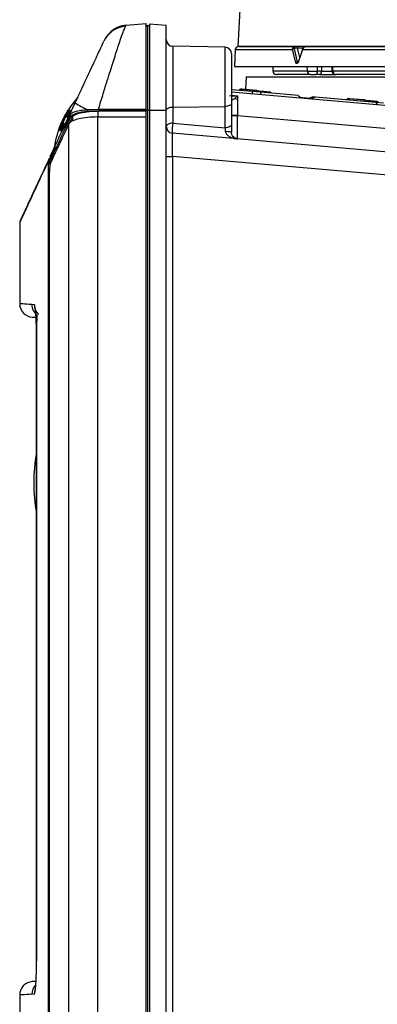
# Model space of a CAD drawing. Header units: inches. Extents: x 0.4 to 16.8, y 0 to 10.8.
# Tile 36 of 102: x 9.891 to 10.155, y 4.078 to 4.806. Entities that reach past the tile are written whole.
import ezdxf

# ---------------------------------------------------------------- set-up
doc = ezdxf.new("R2010")
doc.units = ezdxf.units.IN
doc.header["$MEASUREMENT"] = 0

msp = doc.modelspace()

# ---------------------------------------------------------------- linework, layer by layer
at = {"color": 7, "linetype": 'Continuous'}
for p, q in [((10.05495, 4.84334), (10.05197, 4.78641)), ((9.96936, 4.80203), (9.9843, 4.80334)), ((9.9843, 4.74033), (9.9843, 4.80334)), ((9.96889, 4.80128), (9.96936, 4.80203)), ((9.98527, 4.80184), (9.98676, 4.80187)), ((9.98527, 4.80184), (9.98527, 4.73937)), ((9.98676, 4.80313), (9.98676, 4.73937)), ((9.98676, 4.80313), (9.99906, 4.80205)), ((9.99906, 4.73937), (9.99906, 4.80205)), ((9.95652, 4.79558), (9.95594, 4.79501)), ((10.04246, 4.78585), (10.0039, 4.78653)), ((10.0039, 4.78653), (10.0039, 4.74162)), ((10.04246, 4.74196), (10.04246, 4.78585)), ((10.05003, 4.78408), (10.04938, 4.77165)), ((10.05003, 4.78408), (10.09243, 4.78408)), ((10.33778, 4.78641), (10.05197, 4.78641)), ((10.09467, 4.77465), (10.09243, 4.78408)), ((10.09585, 4.78518), (10.0937, 4.78518)), ((10.09595, 4.77509), (10.09372, 4.78452)), ((10.09376, 4.78641), (10.09375, 4.78641)), ((10.09577, 4.78548), (10.10034, 4.78548)), ((10.09585, 4.78518), (10.09757, 4.77814)), ((10.0996, 4.78408), (10.09638, 4.77465)), ((10.0996, 4.78408), (10.63243, 4.78408)), ((10.04938, 4.77165), (10.48164, 4.77165)), ((10.0777, 4.77165), (10.07776, 4.76816)), ((10.10328, 4.76816), (10.07776, 4.76816)), ((10.10328, 4.76816), (10.10326, 4.77169)), ((10.11089, 4.76816), (10.11088, 4.77169)), ((10.11366, 4.76816), (10.11089, 4.76816)), ((10.11369, 4.77165), (10.11366, 4.76816)), ((10.11366, 4.76816), (10.12146, 4.76816)), ((10.12134, 4.77175), (10.12143, 4.76809)), ((10.12213, 4.76816), (10.12203, 4.77169)), ((10.42144, 4.76816), (10.12213, 4.76816)), ((10.05812, 4.76397), (10.05762, 4.75448)), ((10.05812, 4.76397), (10.67154, 4.76397)), ((10.11254, 4.76574), (10.10935, 4.76574)), ((10.11254, 4.76574), (10.1246, 4.76574)), ((10.06256, 4.75306), (10.04729, 4.7544)), ((10.04729, 4.75291), (10.67094, 4.69835)), ((10.05364, 4.75462), (10.05258, 4.75394)), ((10.0551, 4.75449), (10.05364, 4.75462)), ((10.0551, 4.75449), (10.05503, 4.75372)), ((10.05512, 4.7547), (10.0551, 4.75449)), ((10.06589, 4.75355), (10.0551, 4.75449)), ((10.06591, 4.75376), (10.05512, 4.7547)), ((10.06256, 4.75306), (10.06251, 4.75158)), ((10.06863, 4.75253), (10.06256, 4.75306)), ((10.06589, 4.75355), (10.06582, 4.75278)), ((10.06591, 4.75376), (10.06589, 4.75355)), ((10.06735, 4.75342), (10.06589, 4.75355)), ((10.06735, 4.75342), (10.06827, 4.75256)), ((10.07078, 4.75304), (10.06744, 4.75333)), ((10.07077, 4.75283), (10.06769, 4.7531)), ((10.06863, 4.75253), (10.06858, 4.75105)), ((10.09649, 4.75009), (10.06863, 4.75253)), ((10.07077, 4.75283), (10.07072, 4.75235)), ((10.07078, 4.75304), (10.07077, 4.75283)), ((10.07627, 4.75235), (10.07077, 4.75283)), ((10.07569, 4.75261), (10.07078, 4.75304)), ((10.07685, 4.75181), (10.07627, 4.75235)), ((10.04729, 4.75046), (10.05162, 4.74988)), ((10.04962, 4.74802), (10.05162, 4.74988)), ((10.05162, 4.74988), (10.05161, 4.74752)), ((10.09649, 4.75009), (10.09874, 4.74841)), ((10.10745, 4.74914), (10.10434, 4.74792)), ((10.10925, 4.74898), (10.10613, 4.74777)), ((10.10925, 4.74898), (10.10745, 4.74914)), ((10.15387, 4.74507), (10.10925, 4.74898)), ((10.13184, 4.747), (10.1329, 4.74769)), ((10.13436, 4.74756), (10.1329, 4.74769)), ((10.1343, 4.74679), (10.13436, 4.74756)), ((10.13436, 4.74756), (10.13438, 4.74777)), ((10.14515, 4.74662), (10.13436, 4.74756)), ((10.14517, 4.74682), (10.13438, 4.74777)), ((10.14508, 4.74584), (10.14515, 4.74662)), ((10.14515, 4.74662), (10.14517, 4.74682)), ((10.14661, 4.74649), (10.14515, 4.74662)), ((10.14661, 4.74649), (10.14753, 4.74563)), ((10.14848, 4.74624), (10.14671, 4.7464)), ((10.1482, 4.74606), (10.14695, 4.74617)), ((10.1482, 4.74606), (10.14753, 4.74563)), ((10.1482, 4.74606), (10.14848, 4.74624)), ((10.15003, 4.7459), (10.1482, 4.74606)), ((10.15004, 4.74611), (10.14848, 4.74624)), ((10.14998, 4.74541), (10.15003, 4.7459)), ((10.15003, 4.7459), (10.15004, 4.74611)), ((10.15553, 4.74542), (10.15003, 4.7459)), ((10.15495, 4.74568), (10.15004, 4.74611)), ((10.15955, 4.74458), (10.15387, 4.74507)), ((10.15387, 4.74507), (10.15481, 4.74351)), ((9.92762, 4.73582), (9.93179, 4.74474)), ((9.9278, 4.73929), (9.9284, 4.73901)), ((9.94086, 4.73981), (9.94904, 4.74015)), ((9.94128, 4.73869), (9.94911, 4.73914)), ((9.94862, 4.7387), (9.94862, 4.73428)), ((9.94904, 4.74015), (9.9843, 4.74033)), ((9.9843, 4.73937), (9.94911, 4.73914)), ((9.9843, 4.73937), (9.98527, 4.73937)), ((9.9843, 4.73448), (9.9843, 4.7389)), ((9.98527, 4.73937), (9.98676, 4.73937)), ((9.98527, 4.73937), (9.98527, 3.94212)), ((9.98676, 4.73937), (9.99906, 4.73937)), ((9.98676, 4.73937), (9.98676, 3.94212)), ((9.99906, 3.94212), (9.99906, 4.73937)), ((10.0039, 4.74162), (10.04246, 4.74196)), ((10.0039, 4.74162), (10.0039, 4.72966)), ((10.04246, 4.72628), (10.04246, 4.74196)), ((10.04729, 4.74442), (10.04729, 4.72874)), ((9.92447, 4.73413), (9.92414, 4.73428)), ((9.92535, 4.73418), (9.92602, 4.73387)), ((9.92991, 4.7349), (9.92727, 4.72925)), ((9.92991, 4.7349), (9.92991, 4.73137)), ((9.9485, 3.94721), (9.9485, 4.73427)), ((9.9843, 3.94701), (9.9843, 4.73448)), ((10.05178, 4.73536), (10.04729, 4.73536)), ((10.05178, 4.73523), (10.04729, 4.73523)), ((10.05178, 4.73536), (10.05178, 4.73523)), ((10.05178, 4.73536), (10.67094, 4.68119)), ((10.67094, 4.68106), (10.05178, 4.73523)), ((9.92061, 4.72408), (9.92011, 4.72427)), ((9.92551, 4.73024), (9.92199, 4.72344)), ((9.92215, 4.73029), (9.92247, 4.73014)), ((9.92372, 4.72956), (9.9231, 4.72985)), ((9.92711, 3.95233), (9.92711, 4.72916)), ((10.0039, 4.72966), (10.04246, 4.72628)), ((10.67094, 4.6639), (10.00356, 4.72229)), ((9.91237, 4.70254), (9.91273, 4.70388)), ((9.91333, 4.70177), (9.9136, 4.70261)), ((9.9136, 4.70261), (9.91417, 4.70371)), ((9.91417, 4.70371), (9.91529, 4.70369)), ((9.99906, 4.70513), (10.00356, 4.70513)), ((10.00356, 4.70513), (10.00356, 3.97635)), ((10.67094, 4.64674), (10.00356, 4.70513)), ((9.91199, 4.69408), (9.91295, 4.69408)), ((9.91199, 3.98741), (9.91199, 4.69408)), ((9.91263, 4.69027), (9.91263, 3.99122)), ((9.8908, 4.65629), (9.8908, 4.59615)), ((9.90162, 4.59539), (9.89969, 4.59568)), ((9.90321, 4.57111), (9.90321, 4.11038)), ((9.90321, 4.57111), (9.90324, 4.57111)), ((9.90324, 4.11038), (9.90324, 4.57111)), ((9.90321, 4.11038), (9.90324, 4.11038)), ((9.8908, 4.08534), (9.8908, 4.02519)), ((9.89969, 4.08581), (9.90162, 4.0861))]:
    msp.add_line(p, q, dxfattribs=at)
at = {"color": 7, "linetype": 'Continuous', "flags": 128}
for points in [[(10.10008, 4.78518), (10.10004, 4.78524), (10.10003, 4.78528), (10.10004, 4.78531), (10.10007, 4.78532), (10.10012, 4.78531), (10.10016, 4.7853)], [(9.99906, 4.73916), (9.99916, 4.73964), (9.99943, 4.74009), (9.99988, 4.74052), (10.00047, 4.74089), (10.00121, 4.74119), (10.00204, 4.74142), (10.00295, 4.74157), (10.0039, 4.74162)], [(10.04729, 4.74442), (10.0472, 4.74394), (10.04693, 4.74349), (10.04648, 4.74307), (10.04588, 4.74269), (10.04515, 4.74239), (10.04431, 4.74216), (10.0434, 4.74201), (10.04246, 4.74196)], [(10.0039, 4.72966), (10.00295, 4.7296), (10.00204, 4.72946), (10.00121, 4.72923), (10.00047, 4.72892), (9.99988, 4.72855), (9.99943, 4.72813), (9.99916, 4.72767), (9.99906, 4.72719)], [(10.04729, 4.72874), (10.0472, 4.72827), (10.04693, 4.72781), (10.04648, 4.72739), (10.04588, 4.72702), (10.04515, 4.72671), (10.04431, 4.72648), (10.0434, 4.72634), (10.04246, 4.72628)]]:
    msp.add_lwpolyline(points, dxfattribs=at)
at = {"color": 7, "linetype": 'Continuous'}
for centre, radius, start, end in [((9.9705, 4.782), 0.01934, 94.7921, 154.83799), ((9.97108, 4.78242), 0.01969, 95, 155), ((9.98528, 4.80086), 0.000984, 91, 180), ((10.00398, 4.79145), 0.00492, 180, 269), ((10.04237, 4.78093), 0.00492, 0, 89), ((10.05249, 4.78395), 0.00246, 90, 177), ((10.09359, 4.78277), 0.00175, 86.06094, 131.72334), ((10.09311, 4.78399), 0.00133, 63.785, 116.21436), ((10.09975, 4.78427), 0.000239, 91.88179, 231.30215), ((10.09584, 4.77332), 0.00178, 86.65224, 131.34187), ((10.09653, 4.77483), 0.000238, 94.33631, 229.66164), ((10.08022, 4.7682), 0.00246, 181, 270), ((10.10565, 4.7681), 0.00236, 178.62683, 267.53498), ((10.10877, 4.76782), 0.00215, 285.64871, 9.23451), ((10.11149, 4.7677), 0.00222, 298.28652, 12.1211), ((10.12442, 4.76804), 0.0023, 176.89113, 265.43474), ((10.05418, 4.7538), 0.000984, 85, 123), ((10.06668, 4.7527), 0.000984, 47, 85), ((10.0756, 4.75163), 0.000984, 47, 85), ((9.98962, 4.6999), 0.07432, 139.09267, 156.33753), ((10.05213, 4.75385), 0.00635, 246.68322, 265.28598), ((10.13344, 4.74686), 0.000984, 85, 123), ((10.14594, 4.74577), 0.000984, 47, 85), ((9.96217, 4.78978), 0.05433, 235.99575, 246.90415), ((9.94225, 4.73969), 0.0014, 175.31513, 225.93292), ((9.9538, 4.73999), 0.00477, 178.1011, 190.23715), ((9.92853, 4.73543), 0.000981, 156.73076, 268.47143), ((9.98962, 4.6999), 0.07432, 160.61641, 174.2762), ((9.98962, 4.6999), 0.07432, 156.33753, 160.61641), ((10.00398, 4.72719), 0.00492, 180, 265), ((10.03265, 4.72463), 0.02918, 170.07746, 184.58764), ((10.04382, 4.70944), 0.01398, 75.61475, 94.38525), ((9.91331, 4.70272), 0.000956, 191.2504, 271.22253), ((9.91366, 4.70358), 0.000972, 162.04691, 266.85785), ((9.91419, 4.70469), 0.000982, 156.04011, 268.67828), ((9.90064, 4.59615), 0.00984, 180, 267), ((9.90954, 4.59568), 0.00984, 179.96831, 234.91618), ((9.91146, 4.59537), 0.00984, 179.91908, 226.29638), ((10.02325, 4.46377), 0.12212, 169.40414, 190.59586), ((9.90954, 4.08581), 0.00985, 134.7156, 180.02263), ((9.91147, 4.08611), 0.00985, 160.84925, 180.0669)]:
    msp.add_arc(centre, radius, start, end, dxfattribs=at)
for centre, major_axis, ratio, start_param, end_param in [((10.09473, 4.78395), (0.00015, 0.00246), 0.498632, 5.266126, 5.412461), ((8.21312, 7.03759), (26.87175, 0), 0.08573, 4.777019, 4.778349), ((8.19496, 7.03759), (26.92438, 0), 0.08573, 4.777564, 4.778896)]:
    msp.add_ellipse(centre, major_axis=major_axis, ratio=ratio, start_param=start_param, end_param=end_param, dxfattribs=at)
for points, knots in [([(9.94904, 4.74015), (9.95021, 4.74399), (9.95239, 4.75116), (9.95533, 4.76062), (9.95776, 4.76838), (9.95982, 4.77486), (9.96204, 4.78175), (9.9643, 4.78863), (9.96639, 4.79472), (9.96797, 4.79913), (9.96858, 4.80057), (9.96889, 4.80128)], [0, 0, 0, 0, 0.134472, 0.250631, 0.34206, 0.428844, 0.511053, 0.640678, 0.764759, 0.883169, 1, 1, 1, 1]), ([(9.96933, 4.80202), (9.96808, 4.80184), (9.96555, 4.80147), (9.96193, 4.79997), (9.95882, 4.79802), (9.95723, 4.79633), (9.95652, 4.79558)], [0, 0, 0, 0, 0.256237, 0.519027, 0.786821, 1, 1, 1, 1]), ([(9.9843, 4.73937), (9.9843, 4.74312), (9.9843, 4.75084), (9.9843, 4.7623), (9.9843, 4.77332), (9.9843, 4.78315), (9.9843, 4.79115), (9.9843, 4.79682), (9.9843, 4.80024), (9.9843, 4.80066), (9.9843, 4.80086)], [0, 0, 0, 0, 0.116516, 0.240011, 0.368641, 0.5, 0.631359, 0.759989, 0.883484, 1, 1, 1, 1]), ([(9.93179, 4.74474), (9.93423, 4.74999), (9.93919, 4.76062), (9.9459, 4.77501), (9.95107, 4.7861), (9.95238, 4.7889), (9.953, 4.79023)], [0, 0, 0, 0, 0.2581175, 0.5224478, 0.7731749, 1, 1, 1, 1]), ([(10.05273, 4.78641), (10.05284, 4.78641), (10.05309, 4.78641), (10.05686, 4.78641), (10.06167, 4.78641), (10.06408, 4.78641)], [0, 0, 0, 0, 0.301068, 0.650512, 1, 1, 1, 1]), ([(10.09243, 4.78408), (10.09241, 4.7843), (10.09239, 4.78469), (10.09249, 4.78504), (10.09253, 4.78518)], [0, 0, 0, 0, 0.577813, 1, 1, 1, 1]), ([(10.09253, 4.78518), (10.0926, 4.78536), (10.09275, 4.78573), (10.09304, 4.7861), (10.09338, 4.78636), (10.09363, 4.78639), (10.09377, 4.78641)], [0, 0, 0, 0, 0.233167, 0.497509, 0.707318, 1, 1, 1, 1]), ([(10.0937, 4.78518), (10.09369, 4.78508), (10.09365, 4.78487), (10.09369, 4.78464), (10.09372, 4.78452)], [0, 0, 0, 0, 0.496561, 1, 1, 1, 1]), ([(10.09377, 4.78641), (10.09376, 4.78639), (10.09375, 4.78636), (10.09373, 4.7861), (10.09371, 4.78573), (10.09371, 4.78536), (10.0937, 4.78518)], [0, 0, 0, 0, 0.293078, 0.502495, 0.767047, 1, 1, 1, 1]), ([(10.09565, 4.78641), (10.09565, 4.78641), (10.09565, 4.78641), (10.09564, 4.7864), (10.09562, 4.78627), (10.09564, 4.78591), (10.09573, 4.7856), (10.09577, 4.78548)], [0, 0, 0, 0, 0.009015, 0.06787, 0.492441, 0.795651, 1, 1, 1, 1]), ([(10.10008, 4.78518), (10.09998, 4.78504), (10.09977, 4.78469), (10.09966, 4.7843), (10.0996, 4.78408)], [0, 0, 0, 0, 0.422187, 1, 1, 1, 1]), ([(10.10258, 4.78641), (10.10229, 4.78639), (10.10181, 4.78636), (10.10111, 4.7861), (10.10052, 4.78573), (10.10022, 4.78536), (10.10008, 4.78518)], [0, 0, 0, 0, 0.2926481, 0.5024914, 0.766816, 1, 1, 1, 1]), ([(10.10038, 4.78518), (10.1005, 4.78536), (10.10077, 4.78573), (10.10129, 4.7861), (10.1019, 4.78636), (10.10233, 4.78639), (10.10258, 4.78641)], [0, 0, 0, 0, 0.232936, 0.497505, 0.706888, 1, 1, 1, 1]), ([(10.10258, 4.78641), (10.10958, 4.78641), (10.12375, 4.78641), (10.14979, 4.78641), (10.17961, 4.78641), (10.21325, 4.78641), (10.25013, 4.78641), (10.2894, 4.78641), (10.33024, 4.78641), (10.36693, 4.78641), (10.38978, 4.78641), (10.39869, 4.78641)], [0, 0, 0, 0, 0.1080393, 0.2188207, 0.3321741, 0.4493616, 0.5676744, 0.6868875, 0.8060943, 0.924407, 1, 1, 1, 1]), ([(10.04729, 4.78092), (10.04729, 4.78074), (10.04729, 4.78038), (10.04729, 4.77819), (10.04729, 4.775), (10.04729, 4.77092), (10.04729, 4.76609), (10.04729, 4.76063), (10.04729, 4.75491), (10.04729, 4.74934), (10.04729, 4.74603), (10.04729, 4.74442)], [0, 0, 0, 0, 0.1138101, 0.2276203, 0.3383758, 0.4442661, 0.553394, 0.6665109, 0.7806708, 0.8927636, 1, 1, 1, 1]), ([(10.09638, 4.77465), (10.09632, 4.77451), (10.09621, 4.77423), (10.09598, 4.77392), (10.09573, 4.77371), (10.09547, 4.77365), (10.09522, 4.77371), (10.09499, 4.77392), (10.09479, 4.77423), (10.09471, 4.77451), (10.09467, 4.77465)], [0, 0, 0, 0, 0.124191, 0.250249, 0.376053, 0.499951, 0.623759, 0.749701, 0.875748, 1, 1, 1, 1]), ([(10.09633, 4.7746), (10.09629, 4.77461), (10.09621, 4.77462), (10.0961, 4.77471), (10.09601, 4.77486), (10.09597, 4.77502), (10.09595, 4.77509)], [0, 0, 0, 0, 0.225014, 0.466648, 0.724941, 1, 1, 1, 1]), ([(10.10328, 4.76816), (10.10346, 4.76816), (10.1038, 4.76815), (10.1046, 4.76814), (10.10554, 4.76813), (10.10661, 4.76813), (10.10774, 4.76813), (10.10888, 4.76814), (10.10996, 4.76815), (10.11058, 4.76816), (10.11089, 4.76816)], [0, 0, 0, 0, 0.125557, 0.250366, 0.375621, 0.500499, 0.625351, 0.750079, 0.875028, 1, 1, 1, 1]), ([(10.12145, 4.76814), (10.1215, 4.76814), (10.1216, 4.76815), (10.12195, 4.76816), (10.12213, 4.76816)], [0, 0, 0, 0, 0.499955, 1, 1, 1, 1]), ([(10.12145, 4.76814), (10.12146, 4.76799), (10.12148, 4.76769), (10.12162, 4.76724), (10.12187, 4.76679), (10.12233, 4.76628), (10.12296, 4.76594), (10.12368, 4.76577), (10.12406, 4.76575), (10.12424, 4.76574)], [0, 0, 0, 0, 0.10525, 0.215025, 0.33085, 0.457882, 0.734712, 0.871982, 1, 1, 1, 1]), ([(10.10554, 4.76574), (10.10205, 4.76574), (10.09501, 4.76574), (10.08757, 4.76574), (10.08151, 4.76574), (10.08086, 4.76574), (10.08048, 4.76574)], [0, 0, 0, 0, 0.223215, 0.449903, 0.679866, 1, 1, 1, 1]), ([(10.10554, 4.76574), (10.10563, 4.76574), (10.1058, 4.76574), (10.10621, 4.76574), (10.10668, 4.76574), (10.10721, 4.76574), (10.10777, 4.76574), (10.10834, 4.76574), (10.10888, 4.76574), (10.10919, 4.76574), (10.10935, 4.76574)], [0, 0, 0, 0, 0.124932, 0.250861, 0.376941, 0.500457, 0.624481, 0.749604, 0.875478, 1, 1, 1, 1]), ([(10.42122, 4.76574), (10.41181, 4.76574), (10.39285, 4.76574), (10.36413, 4.76574), (10.33028, 4.76574), (10.29186, 4.76574), (10.255, 4.76574), (10.22459, 4.76574), (10.20016, 4.76574), (10.1777, 4.76574), (10.15747, 4.76574), (10.13942, 4.76574), (10.12927, 4.76574), (10.12424, 4.76574)], [0, 0, 0, 0, 0.0804363, 0.1621244, 0.2449924, 0.3718078, 0.499939, 0.5853815, 0.6704368, 0.7550076, 0.8378689, 0.9195604, 1, 1, 1, 1]), ([(10.05512, 4.7547), (10.05501, 4.75471), (10.05478, 4.75473), (10.0545, 4.75476), (10.0543, 4.75477), (10.05427, 4.75478), (10.05426, 4.75478)], [0, 0, 0, 0, 0.25051, 0.499867, 0.747756, 1, 1, 1, 1]), ([(10.05162, 4.74988), (10.04956, 4.74971), (10.04748, 4.74954), (10.04587, 4.74999), (10.04586, 4.75)], [0, 0, 0, 0, 0.994367, 1, 1, 1, 1]), ([(10.04768, 4.74706), (10.04768, 4.74706), (10.04776, 4.747), (10.0481, 4.74703), (10.04875, 4.7473), (10.04931, 4.74777), (10.04962, 4.74802)], [0, 0, 0, 0, 0.001944, 0.170811, 0.552708, 1, 1, 1, 1]), ([(10.05161, 4.74752), (10.05162, 4.74581), (10.05163, 4.74319), (10.05171, 4.73884), (10.05176, 4.73653), (10.05178, 4.73536)], [0, 0, 0, 0, 0.484528, 0.738582, 1, 1, 1, 1]), ([(10.09833, 4.74872), (10.10026, 4.74855), (10.10222, 4.74837), (10.10484, 4.74815), (10.10489, 4.74814)], [0, 0, 0, 0, 0.9779419, 1, 1, 1, 1]), ([(10.13352, 4.74784), (10.13354, 4.74784), (10.13356, 4.74784), (10.13376, 4.74782), (10.13404, 4.7478), (10.13427, 4.74778), (10.13438, 4.74777)], [0, 0, 0, 0, 0.25051, 0.499867, 0.747756, 1, 1, 1, 1]), ([(10.14603, 4.74675), (10.14601, 4.74675), (10.14599, 4.74675), (10.14579, 4.74677), (10.14551, 4.74679), (10.14528, 4.74681), (10.14517, 4.74682)], [0, 0, 0, 0, 0.252244, 0.500133, 0.74949, 1, 1, 1, 1]), ([(9.92011, 4.72427), (9.9202, 4.72449), (9.92217, 4.72976), (9.92505, 4.73463), (9.9278, 4.73929)], [0, 0, 0, 0, 0.042235, 1, 1, 1, 1]), ([(9.92025, 4.72656), (9.92056, 4.72734), (9.92117, 4.72891), (9.92241, 4.73166), (9.92377, 4.7344), (9.92516, 4.73691), (9.92586, 4.73803), (9.9262, 4.73857)], [0, 0, 0, 0, 0.187966, 0.375641, 0.578102, 0.79741, 1, 1, 1, 1]), ([(9.9284, 4.73901), (9.92765, 4.73789), (9.92659, 4.73631), (9.92563, 4.73466), (9.92535, 4.73418)], [0, 0, 0, 0, 0.70732, 1, 1, 1, 1]), ([(9.92602, 4.73387), (9.92621, 4.7342), (9.92703, 4.73558), (9.92792, 4.7369), (9.9286, 4.73791)], [0, 0, 0, 0, 0.242882, 1, 1, 1, 1]), ([(9.9262, 4.73857), (9.92654, 4.73907), (9.92723, 4.74007), (9.92745, 4.74012), (9.92726, 4.73951), (9.92679, 4.7385), (9.92634, 4.73764), (9.92615, 4.73729)], [0, 0, 0, 0, 0.272314, 0.5423, 0.756372, 0.900854, 1, 1, 1, 1]), ([(9.92762, 4.73582), (9.928, 4.73627), (9.92876, 4.73718), (9.9318, 4.73832), (9.9358, 4.73925), (9.93918, 4.73962), (9.94086, 4.73981)], [0, 0, 0, 0, 0.249604, 0.500031, 0.750497, 1, 1, 1, 1]), ([(9.9285, 4.73445), (9.92887, 4.73491), (9.92963, 4.73583), (9.93257, 4.73703), (9.93643, 4.73804), (9.93967, 4.73847), (9.94128, 4.73869)], [0, 0, 0, 0, 0.249618, 0.500049, 0.750505, 1, 1, 1, 1]), ([(9.92991, 4.7349), (9.93089, 4.7355), (9.93283, 4.73669), (9.93853, 4.73799), (9.94415, 4.73859), (9.94762, 4.73867), (9.94862, 4.7387)], [0, 0, 0, 0, 0.29677, 0.593823, 0.883548, 1, 1, 1, 1]), ([(9.9843, 4.73937), (9.9843, 4.73941), (9.9843, 4.73947), (9.9843, 4.73961), (9.9843, 4.73973), (9.9843, 4.73987), (9.9843, 4.74007), (9.9843, 4.74023), (9.9843, 4.74033)], [0, 0, 0, 0, 0.256853, 0.383902, 0.510509, 0.636875, 0.763028, 1, 1, 1, 1]), ([(9.91329, 4.70509), (9.91546, 4.70973), (9.91979, 4.71903), (9.92501, 4.73022), (9.92762, 4.73582)], [0, 0, 0, 0, 0.499664, 1, 1, 1, 1]), ([(9.91417, 4.70371), (9.91633, 4.70835), (9.92067, 4.71765), (9.92589, 4.72884), (9.9285, 4.73445)], [0, 0, 0, 0, 0.499121, 1, 1, 1, 1]), ([(9.92317, 4.73301), (9.9228, 4.73225), (9.92225, 4.73114), (9.92157, 4.72961), (9.92118, 4.72865), (9.92091, 4.72793), (9.92083, 4.72769), (9.92079, 4.72757)], [0, 0, 0, 0, 0.364191, 0.529422, 0.696308, 0.841342, 1, 1, 1, 1]), ([(9.9253, 4.73659), (9.92533, 4.73666), (9.92537, 4.73681), (9.92519, 4.73658), (9.92477, 4.73593), (9.92406, 4.73471), (9.92347, 4.73358), (9.92317, 4.73301)], [0, 0, 0, 0, 0.136628, 0.273022, 0.470224, 0.731413, 1, 1, 1, 1]), ([(9.92414, 4.73428), (9.92434, 4.73465), (9.92466, 4.73527), (9.92503, 4.736), (9.92522, 4.73639), (9.92528, 4.73654), (9.9253, 4.73659)], [0, 0, 0, 0, 0.371316, 0.612002, 0.852559, 1, 1, 1, 1]), ([(9.92615, 4.73729), (9.9259, 4.73682), (9.92551, 4.73609), (9.92493, 4.735), (9.92462, 4.73442), (9.92447, 4.73413)], [0, 0, 0, 0, 0.47382, 0.73545, 1, 1, 1, 1]), ([(9.92557, 4.73026), (9.92562, 4.73036), (9.92572, 4.73055), (9.92649, 4.73216), (9.92745, 4.73413), (9.92826, 4.73582), (9.92855, 4.73642)], [0, 0, 0, 0, 0.27855, 0.56355, 0.844372, 1, 1, 1, 1]), ([(9.92852, 4.73636), (9.92824, 4.73578), (9.92744, 4.73411), (9.92649, 4.73216), (9.92572, 4.73055), (9.92562, 4.73036), (9.92557, 4.73026)], [0, 0, 0, 0, 0.151078, 0.433405, 0.719951, 1, 1, 1, 1]), ([(9.9485, 4.73427), (9.94594, 4.73419), (9.94082, 4.73403), (9.93427, 4.73295), (9.92942, 4.73139), (9.92756, 4.73001), (9.92716, 4.72925), (9.92711, 4.72916)], [0, 0, 0, 0, 0.237734, 0.475329, 0.716827, 0.966311, 1, 1, 1, 1]), ([(10.05178, 4.71807), (10.05176, 4.71814), (10.0517, 4.71829), (10.05163, 4.71968), (10.0516, 4.7228), (10.05163, 4.72747), (10.0517, 4.73176), (10.05176, 4.73406), (10.05178, 4.73523)], [0, 0, 0, 0, 0.130463, 0.25745, 0.5, 0.742546, 0.869533, 1, 1, 1, 1]), ([(9.92711, 4.72916), (9.92463, 4.72386), (9.91967, 4.71326), (9.91548, 4.70436), (9.91338, 4.69991)], [0, 0, 0, 0, 0.499784, 1, 1, 1, 1]), ([(9.92043, 4.72576), (9.92017, 4.72522), (9.91958, 4.724), (9.91938, 4.72385), (9.91953, 4.72452), (9.91987, 4.72553), (9.92015, 4.72629), (9.92025, 4.72656)], [0, 0, 0, 0, 0.24239, 0.5469, 0.789174, 0.924192, 1, 1, 1, 1]), ([(9.92247, 4.73014), (9.92227, 4.72972), (9.92186, 4.72888), (9.92113, 4.72728), (9.92071, 4.72637), (9.92043, 4.72576)], [0, 0, 0, 0, 0.251196, 0.5026, 1, 1, 1, 1]), ([(9.9231, 4.72985), (9.92242, 4.72839), (9.92154, 4.72649), (9.92079, 4.72453), (9.92061, 4.72408)], [0, 0, 0, 0, 0.769685, 1, 1, 1, 1]), ([(9.92079, 4.72757), (9.92078, 4.7275), (9.92075, 4.72736), (9.92089, 4.7276), (9.92115, 4.72813), (9.92157, 4.72903), (9.92194, 4.72983), (9.92215, 4.73029)], [0, 0, 0, 0, 0.175863, 0.351904, 0.530921, 0.731839, 1, 1, 1, 1]), ([(9.92119, 4.72377), (9.92131, 4.72407), (9.92207, 4.72604), (9.92297, 4.72795), (9.92372, 4.72956)], [0, 0, 0, 0, 0.154694, 1, 1, 1, 1]), ([(10.04246, 4.72628), (10.04252, 4.72577), (10.04262, 4.72485), (10.04271, 4.72383), (10.04275, 4.72337)], [0, 0, 0, 0, 0.552301, 1, 1, 1, 1]), ([(10.04275, 4.72337), (10.04281, 4.72307), (10.04293, 4.72242), (10.04378, 4.7211), (10.04565, 4.71969), (10.04851, 4.71853), (10.05068, 4.71823), (10.05178, 4.71807)], [0, 0, 0, 0, 0.076668, 0.164887, 0.399345, 0.69423, 1, 1, 1, 1]), ([(10.04729, 4.72874), (10.04729, 4.72783), (10.04729, 4.72601), (10.04729, 4.72399), (10.04729, 4.72298)], [0, 0, 0, 0, 0.500372, 1, 1, 1, 1]), ([(10.00356, 4.72229), (10.00353, 4.72223), (10.00348, 4.72209), (10.00341, 4.72071), (10.00336, 4.7176), (10.00341, 4.71292), (10.00348, 4.70862), (10.00353, 4.70631), (10.00356, 4.70513)], [0, 0, 0, 0, 0.130709, 0.257736, 0.5, 0.742258, 0.869287, 1, 1, 1, 1]), ([(10.05178, 4.71807), (10.05121, 4.71818), (10.05009, 4.71839), (10.04865, 4.71942), (10.04773, 4.72076), (10.04734, 4.72204), (10.04731, 4.72268), (10.04729, 4.72298)], [0, 0, 0, 0, 0.30577, 0.600654, 0.835113, 0.923327, 1, 1, 1, 1]), ([(9.91695, 4.71214), (9.91649, 4.71106), (9.9151, 4.70781), (9.91386, 4.70473), (9.91353, 4.70353), (9.91343, 4.70315)], [0, 0, 0, 0, 0.252107, 0.765466, 1, 1, 1, 1]), ([(9.91237, 4.70254), (9.90903, 4.69539), (9.90239, 4.68115), (9.89581, 4.66705), (9.89157, 4.65795), (9.89105, 4.65685), (9.8908, 4.65629)], [0, 0, 0, 0, 0.2522599, 0.5026135, 0.7516579, 1, 1, 1, 1]), ([(9.912, 4.70232), (9.90891, 4.69569), (9.9025, 4.68195), (9.89609, 4.66819), (9.8918, 4.659), (9.89129, 4.65789), (9.89103, 4.65733)], [0, 0, 0, 0, 0.237259, 0.492365, 0.7465, 1, 1, 1, 1]), ([(9.91199, 4.69408), (9.912, 4.69489), (9.91201, 4.69651), (9.91208, 4.69882), (9.9122, 4.70091), (9.91231, 4.70199), (9.91237, 4.70254)], [0, 0, 0, 0, 0.250944, 0.500336, 0.749802, 1, 1, 1, 1]), ([(9.91311, 4.69929), (9.91313, 4.6996), (9.91318, 4.70056), (9.91327, 4.70129), (9.91333, 4.70177)], [0, 0, 0, 0, 0.333969, 1, 1, 1, 1]), ([(9.91338, 4.69991), (9.91328, 4.69958), (9.91307, 4.69892), (9.91283, 4.69663), (9.91266, 4.69367), (9.91264, 4.69141), (9.91263, 4.69027)], [0, 0, 0, 0, 0.250312, 0.500726, 0.748423, 1, 1, 1, 1]), ([(9.89103, 4.65733), (9.89096, 4.65717), (9.89083, 4.65683), (9.89081, 4.65647), (9.8908, 4.65629)], [0, 0, 0, 0, 0.5, 1, 1, 1, 1]), ([(9.89969, 4.59568), (9.8971, 4.59582), (9.89191, 4.59609), (9.89117, 4.59613), (9.8908, 4.59615)], [0, 0, 0, 0, 0.500079, 1, 1, 1, 1]), ([(9.90324, 4.57111), (9.90321, 4.57426), (9.90316, 4.58055), (9.90278, 4.58852), (9.90224, 4.59416), (9.90183, 4.59498), (9.90162, 4.59539)], [0, 0, 0, 0, 0.250558, 0.50024, 0.750019, 1, 1, 1, 1]), ([(9.90012, 4.58632), (9.90023, 4.58631), (9.90036, 4.58631), (9.90307, 4.58616), (9.90347, 4.58614)], [0, 0, 0, 0, 0.855672, 1, 1, 1, 1]), ([(9.90403, 4.58781), (9.90392, 4.58776), (9.90358, 4.58758), (9.90341, 4.58599), (9.90329, 4.58278), (9.90331, 4.57767), (9.90328, 4.5734), (9.90327, 4.57111)], [0, 0, 0, 0, 0.079606, 0.256258, 0.466698, 0.714308, 1, 1, 1, 1]), ([(9.90162, 4.0861), (9.90183, 4.08651), (9.90224, 4.08733), (9.90278, 4.09298), (9.90316, 4.10095), (9.90321, 4.10723), (9.90324, 4.11038)], [0, 0, 0, 0, 0.2505336, 0.5002174, 0.7500089, 1, 1, 1, 1]), ([(9.90013, 4.09517), (9.89893, 4.09498), (9.89644, 4.09458), (9.8933, 4.09224), (9.89117, 4.08897), (9.89092, 4.08646), (9.8908, 4.08526)], [0, 0, 0, 0, 0.240971, 0.500417, 0.759628, 1, 1, 1, 1]), ([(9.90284, 4.09531), (9.90267, 4.0953), (9.90023, 4.09517), (9.90017, 4.09517), (9.90012, 4.09517)], [0, 0, 0, 0, 0.069732, 1, 1, 1, 1]), ([(9.89969, 4.08581), (9.8971, 4.08567), (9.89191, 4.0854), (9.89117, 4.08536), (9.8908, 4.08534)], [0, 0, 0, 0, 0.500079, 1, 1, 1, 1])]:
    msp.add_open_spline(points, degree=3, knots=knots, dxfattribs=at)
msp.add_open_spline([(10.06408, 4.78641), (10.06793, 4.78641), (10.07563, 4.78641), (10.08772, 4.78641), (10.09377, 4.78641)], degree=3, dxfattribs=at)

doc.saveas('drawing.dxf')
